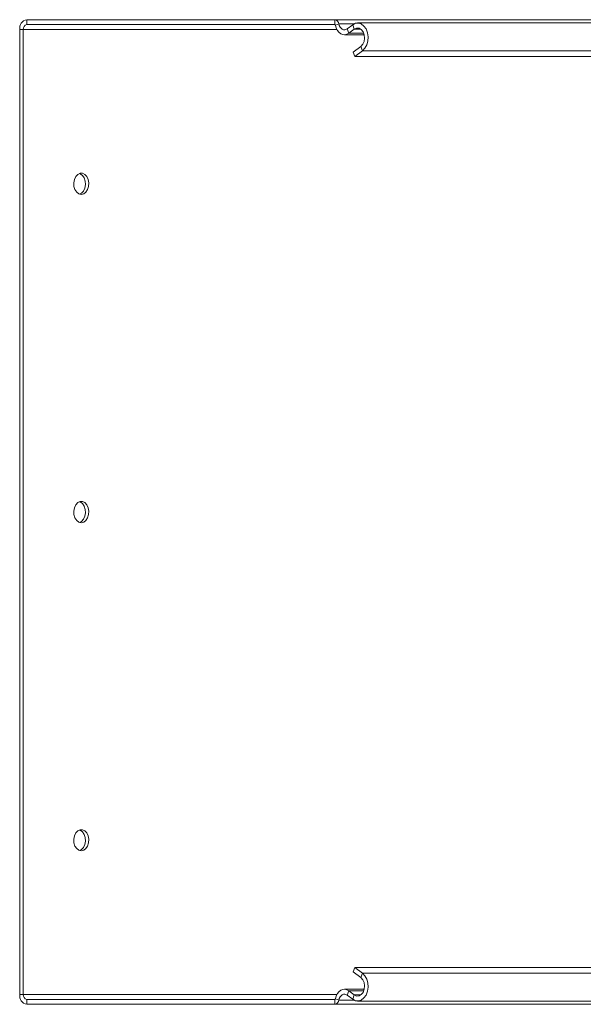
# Model space of a CAD drawing. Header units: millimetres. Extents: x -443 to 4177, y -1458 to 97.
# Tile 27 of 33: x 3260 to 3432, y -1155 to -855. Entities that reach past the tile are written whole.
import ezdxf

# ---------------------------------------------------------------- set-up
doc = ezdxf.new("R2010")
doc.units = ezdxf.units.MM

msp = doc.modelspace()

# ---------------------------------------------------------------- linework, layer by layer
at = {"color": 7, "linetype": 'Continuous', "lineweight": 15}
for p, q in [((3355.98, -855.47), (3262.15, -855.47)), ((3355.98, -856.97), (3262.15, -856.97)), ((3638.82, -855.47), (3355.98, -855.47)), ((3361.42, -857), (3359.73, -858.27)), ((3645.76, -856.47), (3362.91, -856.47)), ((3260.03, -858.47), (3260.03, -1152.47)), ((3261.09, -858.47), (3261.09, -1152.47)), ((3358.9, -860.06), (3364.94, -860.06)), ((3361.91, -858.32), (3360.23, -859.59)), ((3361.6, -865.35), (3363.91, -863.61)), ((3361.6, -865.35), (3362.1, -866.68)), ((3362.1, -866.68), (3364.41, -864.94)), ((3644.94, -866.68), (3362.1, -866.68)), ((3362.1, -1144.25), (3361.6, -1145.58)), ((3363.91, -1147.32), (3361.6, -1145.58)), ((3644.94, -1144.25), (3362.1, -1144.25)), ((3364.41, -1146), (3362.1, -1144.25)), ((3364.94, -1150.87), (3358.9, -1150.87)), ((3360.23, -1151.34), (3361.91, -1152.61)), ((3262.15, -1153.97), (3355.98, -1153.97)), ((3359.73, -1152.67), (3361.42, -1153.94)), ((3362.91, -1154.47), (3645.76, -1154.47)), ((3262.15, -1155.47), (3355.98, -1155.47)), ((3638.82, -1155.47), (3355.98, -1155.47))]:
    msp.add_line(p, q, dxfattribs=at)
at = {"color": 7, "linetype": 'Continuous', "lineweight": 0}
for p, q in [((3262.15, -855.47), (3262.15, -856.97)), ((3355.98, -856.97), (3355.98, -855.47)), ((3356.18, -857.18), (3357.2, -856.76)), ((3361.78, -856.76), (3357.2, -856.76)), ((3361.91, -858.32), (3361.42, -857)), ((3261.09, -858.47), (3260.03, -858.47)), ((3356.64, -858.47), (3261.09, -858.47)), ((3359.73, -858.27), (3360.23, -859.59)), ((3364.8, -859.59), (3360.23, -859.59)), ((3363.91, -858.32), (3361.91, -858.32)), ((3364.41, -864.94), (3363.91, -863.61)), ((3647.25, -864.94), (3364.41, -864.94)), ((3363.91, -1147.32), (3364.41, -1146)), ((3647.25, -1146), (3364.41, -1146)), ((3360.23, -1151.34), (3359.73, -1152.67)), ((3364.8, -1151.34), (3360.23, -1151.34)), ((3260.03, -1152.47), (3261.09, -1152.47)), ((3356.64, -1152.47), (3261.09, -1152.47)), ((3262.15, -1153.97), (3262.15, -1155.47)), ((3355.98, -1155.47), (3355.98, -1153.97)), ((3356.18, -1153.75), (3357.2, -1154.17)), ((3361.78, -1154.17), (3357.2, -1154.17)), ((3361.42, -1153.94), (3361.91, -1152.61)), ((3363.91, -1152.61), (3361.91, -1152.61))]:
    msp.add_line(p, q, dxfattribs=at)
at = {"color": 7, "linetype": 'Continuous', "lineweight": 15, "flags": 128}
for points in [[(3360.23, -859.59), (3359.65, -859.92), (3359.03, -860.06), (3358.4, -860), (3357.8, -859.75), (3357.25, -859.31), (3356.79, -858.72), (3356.43, -858), (3356.18, -857.18)], [(3359.73, -858.27), (3359.37, -858.47), (3358.98, -858.56), (3358.59, -858.52), (3358.21, -858.36), (3357.87, -858.09), (3357.58, -857.72), (3357.35, -857.27), (3357.2, -856.76)], [(3364.41, -864.94), (3365.14, -864.18), (3365.69, -863.16), (3366.02, -861.97), (3366.09, -860.69), (3365.91, -859.43), (3365.48, -858.3), (3364.84, -857.39), (3364.05, -856.77), (3363.17, -856.48), (3362.27, -856.56), (3361.42, -857)], [(3363.91, -863.61), (3364.49, -862.97), (3364.88, -862.09), (3365.03, -861.07), (3364.93, -860.04), (3364.58, -859.12), (3364.03, -858.42), (3363.35, -858.03), (3362.62, -858), (3361.91, -858.32)], [(3278.77, -908.72), (3278.02, -908.54), (3277.36, -908.03), (3276.84, -907.24), (3276.54, -906.26), (3276.48, -905.2), (3276.66, -904.16), (3277.08, -903.26), (3277.67, -902.61), (3278.39, -902.26), (3279.15, -902.26), (3279.86, -902.61), (3280.46, -903.26), (3280.87, -904.16), (3281.06, -905.2), (3281, -906.26), (3280.69, -907.24), (3280.18, -908.03), (3279.51, -908.54), (3278.77, -908.72)], [(3278.24, -908.63), (3278.8, -908.32), (3279.4, -907.67), (3279.81, -906.77), (3280, -905.73), (3279.93, -904.67), (3279.63, -903.69), (3279.12, -902.9), (3278.45, -902.39), (3278.24, -902.3)], [(3278.77, -1008.72), (3278.02, -1008.54), (3277.36, -1008.03), (3276.84, -1007.24), (3276.54, -1006.26), (3276.48, -1005.2), (3276.66, -1004.16), (3277.08, -1003.26), (3277.67, -1002.61), (3278.39, -1002.26), (3279.15, -1002.26), (3279.86, -1002.61), (3280.46, -1003.26), (3280.87, -1004.16), (3281.06, -1005.2), (3281, -1006.26), (3280.69, -1007.24), (3280.18, -1008.03), (3279.51, -1008.54), (3278.77, -1008.72)], [(3278.24, -1008.63), (3278.8, -1008.32), (3279.4, -1007.67), (3279.81, -1006.77), (3280, -1005.73), (3279.93, -1004.67), (3279.63, -1003.69), (3279.12, -1002.9), (3278.45, -1002.39), (3278.24, -1002.3)], [(3278.77, -1108.72), (3278.02, -1108.54), (3277.36, -1108.03), (3276.84, -1107.24), (3276.54, -1106.26), (3276.48, -1105.2), (3276.66, -1104.16), (3277.08, -1103.26), (3277.67, -1102.61), (3278.39, -1102.26), (3279.15, -1102.26), (3279.86, -1102.61), (3280.46, -1103.26), (3280.87, -1104.16), (3281.06, -1105.2), (3281, -1106.26), (3280.69, -1107.24), (3280.18, -1108.03), (3279.51, -1108.54), (3278.77, -1108.72)], [(3278.24, -1108.63), (3278.8, -1108.32), (3279.4, -1107.67), (3279.81, -1106.77), (3280, -1105.73), (3279.93, -1104.67), (3279.63, -1103.69), (3279.12, -1102.9), (3278.45, -1102.39), (3278.24, -1102.3)], [(3361.42, -1153.94), (3362.27, -1154.37), (3363.17, -1154.45), (3364.05, -1154.17), (3364.84, -1153.54), (3365.48, -1152.63), (3365.91, -1151.5), (3366.09, -1150.24), (3366.02, -1148.97), (3365.69, -1147.77), (3365.14, -1146.75), (3364.41, -1146)], [(3361.91, -1152.61), (3362.62, -1152.94), (3363.35, -1152.9), (3364.03, -1152.51), (3364.58, -1151.82), (3364.93, -1150.9), (3365.03, -1149.86), (3364.88, -1148.85), (3364.49, -1147.96), (3363.91, -1147.32)], [(3356.18, -1153.75), (3356.43, -1152.93), (3356.79, -1152.21), (3357.25, -1151.62), (3357.8, -1151.18), (3358.4, -1150.93), (3359.03, -1150.88), (3359.65, -1151.01), (3360.23, -1151.34)], [(3357.2, -1154.17), (3357.35, -1153.66), (3357.58, -1153.21), (3357.87, -1152.84), (3358.21, -1152.57), (3358.59, -1152.41), (3358.98, -1152.37), (3359.37, -1152.46), (3359.73, -1152.67)]]:
    msp.add_lwpolyline(points, dxfattribs=at)
at = {"color": 7, "linetype": 'Continuous', "lineweight": 15}
for centre, radius, start, end in [((3262.68, -858.09), 2.68, 101.4219, 188.0496), ((3262.42, -858.28), 1.34, 101.4227, 188.0481), ((3355.78, -856.88), 1.43, 4.7829, 81.872), ((3355.95, -857.2), 0.238, 4.7837, 81.8713), ((3262.68, -1152.84), 2.68, 171.9501, 258.578), ((3262.42, -1152.65), 1.34, 171.9519, 258.5773), ((3355.95, -1153.73), 0.238, 278.1267, 355.2144), ((3355.78, -1154.05), 1.43, 278.1295, 355.2156)]:
    msp.add_arc(centre, radius, start, end, dxfattribs=at)

doc.saveas('drawing.dxf')
